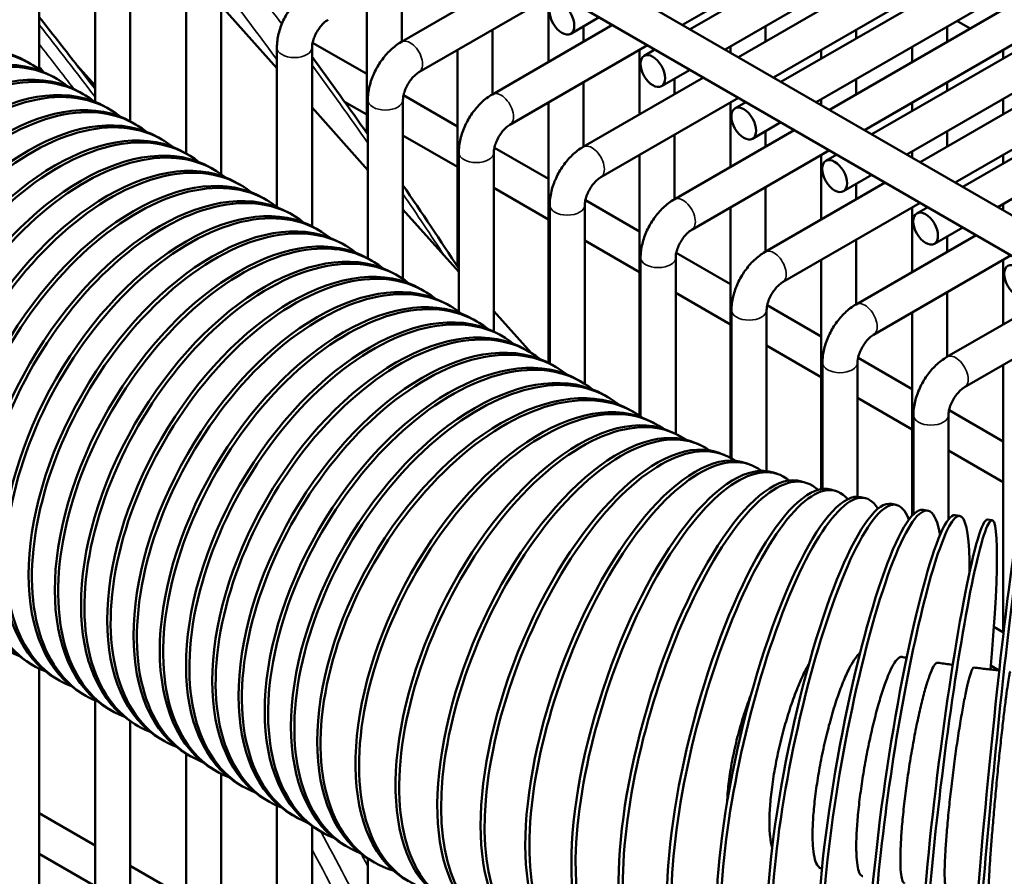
# Model space of a CAD drawing. Header units: inches. Extents: x 1 to 237, y 4 to 150.
# Tile 129 of 148: x 194.29 to 197.61, y 119.64 to 122.53. Entities that reach past the tile are written whole.
import ezdxf

# ---------------------------------------------------------------- set-up
doc = ezdxf.new("R2010")
doc.units = ezdxf.units.IN
doc.header["$LTSCALE"] = 7
doc.header["$MEASUREMENT"] = 0
doc.layers.add('Visible (ANSI)', color=7, linetype='Continuous', lineweight=50)
doc.layers.add('Visible Narrow (ANSI)', color=7, linetype='Continuous', lineweight=35)

msp = doc.modelspace()

# ---------------------------------------------------------------- linework, layer by layer
at = {"layer": 'Visible (ANSI)'}
for p, q in [((189.6539, 126.4768), (199.1585, 120.9894)), ((189.7376, 126.2921), (199.01, 120.9387)), ((196.55, 122.4954), (198.6172, 123.6889)), ((196.6681, 122.4272), (198.7353, 123.6207)), ((196.8562, 122.3186), (198.9234, 123.5121)), ((196.9743, 122.2504), (199.0415, 123.4439)), ((197.1624, 122.1418), (199.2297, 123.3353)), ((197.2805, 122.0736), (199.3478, 123.2671)), ((197.4686, 121.965), (199.5359, 123.1585)), ((197.5868, 121.8968), (199.654, 123.0903)), ((194.3581, 122.9646), (194.3581, 122.3603)), ((196.5248, 122.5099), (197.1542, 122.8733)), ((194.5462, 122.7878), (194.5462, 122.2508)), ((194.6643, 122.7878), (194.6643, 122.1858)), ((196.713, 122.4013), (197.4014, 122.7988)), ((195.578, 122.4532), (195.9824, 122.6867)), ((195.579, 122.671), (195.579, 122.4538)), ((196.8311, 122.3331), (197.4605, 122.6965)), ((194.8525, 122.0773), (194.8525, 122.611)), ((194.9706, 122.0077), (194.9706, 122.611)), ((195.637, 122.3509), (196.1005, 122.6185)), ((197.0192, 122.2245), (197.7076, 122.622)), ((194.9706, 122.5746), (195.1587, 122.3641)), ((195.4609, 122.6028), (195.4609, 122.1467)), ((196.0733, 122.6028), (196.0733, 122.3856)), ((195.8842, 122.2764), (196.2886, 122.5099)), ((196.148, 122.4805), (196.2437, 122.5358)), ((196.1914, 122.5056), (196.1914, 122.4538)), ((196.8039, 122.5056), (196.8039, 122.4538)), ((197.1373, 122.1563), (197.7667, 122.5197)), ((197.4163, 122.5056), (197.4163, 122.4538)), ((197.4938, 122.4985), (197.4489, 122.5244)), ((195.8852, 122.4942), (195.8852, 122.277)), ((197.1101, 122.4942), (197.1101, 122.4652)), ((195.2787, 122.4502), (195.4609, 122.345)), ((195.9432, 122.1741), (196.4067, 122.4417)), ((197.3254, 122.0477), (198.0139, 122.4452)), ((195.1587, 121.8972), (195.1587, 122.4342)), ((195.2768, 121.8319), (195.2768, 122.4342)), ((195.7671, 122.426), (195.7671, 121.6956)), ((196.3796, 122.426), (196.3796, 122.2088)), ((196.3952, 122.406), (196.4319, 122.4272)), ((196.6858, 122.4374), (196.6858, 122.417)), ((196.992, 122.426), (196.992, 122.397)), ((197.2982, 122.4374), (197.2982, 122.3856)), ((197.6045, 122.426), (197.6045, 122.397)), ((194.329, 122.3795), (194.3177, 122.3861)), ((194.4849, 122.3744), (194.5462, 122.3058)), ((196.4542, 122.3037), (196.55, 122.359)), ((197.4435, 121.9795), (198.0729, 122.3429)), ((194.4174, 122.3285), (194.4061, 122.335)), ((196.1904, 122.0996), (196.5948, 122.3331)), ((196.1914, 122.3174), (196.1914, 122.1002)), ((196.4977, 122.3288), (196.4977, 122.277)), ((197.1101, 122.3288), (197.1101, 122.277)), ((197.4163, 122.3174), (197.4163, 122.2884)), ((194.5058, 122.2775), (194.4945, 122.284)), ((195.5849, 122.2734), (195.7671, 122.1682)), ((195.3864, 122.2516), (195.4609, 122.2086)), ((195.4649, 121.7237), (195.4649, 122.2574)), ((195.583, 121.6548), (195.583, 122.2574)), ((196.0733, 122.2492), (196.0733, 121.3721)), ((196.2495, 121.9973), (196.713, 122.2649)), ((196.6858, 122.2492), (196.6858, 122.032)), ((196.7014, 122.2292), (196.7381, 122.2504)), ((196.992, 122.2606), (196.992, 122.2402)), ((197.2982, 122.2492), (197.2982, 122.2202)), ((197.6045, 122.2606), (197.6045, 122.2088)), ((194.5942, 122.2264), (194.5829, 122.233)), ((195.2768, 122.2319), (195.4649, 122.0214)), ((194.6826, 122.1754), (194.6712, 122.1819)), ((196.7604, 122.1269), (196.8562, 122.1822)), ((196.4966, 121.9228), (196.9011, 122.1563)), ((196.4977, 122.1406), (196.4977, 121.9234)), ((196.8039, 122.152), (196.8039, 122.1002)), ((197.4163, 122.152), (197.4163, 122.1002)), ((194.7709, 122.1244), (194.7596, 122.1309)), ((195.583, 122.1381), (195.7671, 122.0318)), ((194.8593, 122.0734), (194.848, 122.0799)), ((195.7711, 121.5447), (195.7711, 122.0806)), ((195.8893, 121.4778), (195.8893, 122.0806)), ((195.8912, 122.0966), (196.0733, 121.9914)), ((196.5557, 121.8205), (197.0192, 122.0881)), ((197.0076, 122.0524), (197.0443, 122.0736)), ((197.2982, 122.0838), (197.2982, 122.0634)), ((196.3796, 122.0724), (196.3796, 121.1948)), ((196.992, 122.0724), (196.992, 121.8552)), ((197.6045, 122.0724), (197.6045, 122.0434)), ((194.9477, 122.0223), (194.9364, 122.0289)), ((195.0361, 121.9713), (195.0248, 121.9778)), ((196.8029, 121.746), (197.2073, 121.9795)), ((197.0667, 121.9501), (197.1624, 122.0054)), ((197.1101, 121.9752), (197.1101, 121.9234)), ((195.8893, 121.9613), (196.0733, 121.855)), ((196.8039, 121.9638), (196.8039, 121.7466)), ((195.1245, 121.9203), (195.1132, 121.9268)), ((196.1974, 121.9198), (196.3796, 121.8146)), ((196.8619, 121.6437), (197.3254, 121.9113)), ((195.2129, 121.8692), (195.2016, 121.8758)), ((195.583, 121.8892), (195.7711, 121.6787)), ((196.0774, 121.3699), (196.0774, 121.9038)), ((196.1955, 121.3016), (196.1955, 121.9038)), ((196.6858, 121.8956), (196.6858, 121.0526)), ((197.2982, 121.8956), (197.2982, 121.6784)), ((197.3138, 121.8756), (197.3505, 121.8968)), ((197.6045, 121.907), (197.6045, 121.8866)), ((195.3013, 121.8182), (195.29, 121.8247)), ((197.3729, 121.7733), (197.4686, 121.8286)), ((196.1955, 121.7845), (196.3796, 121.6782)), ((197.1091, 121.5692), (197.5135, 121.8027)), ((197.1101, 121.787), (197.1101, 121.5698)), ((197.4163, 121.7984), (197.4163, 121.7466)), ((195.3897, 121.7672), (195.3783, 121.7737)), ((196.5036, 121.743), (196.6858, 121.6378)), ((195.478, 121.7161), (195.4667, 121.7227)), ((196.3836, 121.192), (196.3836, 121.727)), ((196.5017, 121.1333), (196.5017, 121.727)), ((196.992, 121.7188), (196.992, 120.9468)), ((197.1682, 121.4669), (197.6316, 121.7345)), ((197.6045, 121.7188), (197.6045, 121.5016)), ((195.5664, 121.6651), (195.5551, 121.6716)), ((195.6548, 121.6141), (195.6435, 121.6206)), ((197.4153, 121.3924), (197.8198, 121.6259)), ((197.4163, 121.6102), (197.4163, 121.393)), ((196.5017, 121.6077), (196.6858, 121.5014)), ((195.7432, 121.563), (195.7319, 121.5696)), ((195.8893, 121.5465), (196.0145, 121.4063)), ((196.6898, 121.0502), (196.6898, 121.5502)), ((196.8079, 121.0078), (196.8079, 121.5502)), ((196.8098, 121.5662), (196.992, 121.461)), ((197.4744, 121.2901), (197.9379, 121.5577)), ((195.8316, 121.512), (195.8203, 121.5185)), ((197.2982, 121.542), (197.2982, 120.8578)), ((195.92, 121.461), (195.9087, 121.4675)), ((196.0084, 121.4099), (195.9971, 121.4165)), ((196.8079, 121.4309), (196.992, 121.3246)), ((197.1161, 121.3894), (197.2982, 121.2842)), ((196.0968, 121.3589), (196.0855, 121.3654)), ((196.9961, 120.9473), (196.9961, 121.3734)), ((197.1142, 120.9216), (197.1142, 121.3734)), ((197.6045, 121.3652), (197.6045, 120.4654)), ((196.1852, 121.3079), (196.1738, 121.3144)), ((196.2735, 121.2569), (196.2622, 121.2634)), ((197.1142, 121.2541), (197.2982, 121.1478)), ((196.3506, 121.2124), (196.3619, 121.2058)), ((197.4223, 121.2126), (197.6045, 121.1074)), ((197.3023, 120.862), (197.3023, 121.1966)), ((197.4204, 120.8451), (197.4204, 121.1966)), ((196.4181, 121.1751), (196.43, 121.1689)), ((196.4911, 121.1384), (196.5035, 121.1324)), ((196.5691, 121.1025), (196.582, 121.0968)), ((196.652, 121.0677), (196.6653, 121.0624)), ((197.4204, 121.0773), (197.6045, 120.971)), ((196.7393, 121.0344), (196.7531, 121.0294)), ((196.8306, 121.0028), (196.8448, 120.9982)), ((196.9257, 120.9731), (196.9402, 120.9688)), ((197.024, 120.9456), (197.0389, 120.9416)), ((197.1253, 120.9203), (197.1404, 120.9167)), ((197.2291, 120.8974), (197.2444, 120.8942)), ((197.335, 120.8771), (197.3506, 120.8743)), ((197.4426, 120.8594), (197.4583, 120.8571)), ((197.5516, 120.8445), (197.5674, 120.8426)), ((197.5735, 120.4833), (197.606, 120.4645)), ((194.3379, 120.3537), (194.3266, 120.3602)), ((197.5631, 120.3529), (197.5906, 120.337)), ((194.3581, 120.343), (194.3581, 113.25)), ((194.4263, 120.3027), (194.415, 120.3092)), ((194.5147, 120.2516), (194.5033, 120.2582)), ((194.5462, 120.2359), (194.5462, 113.3586)), ((194.603, 120.2006), (194.5917, 120.2071)), ((194.6643, 120.1659), (194.6643, 113.4268)), ((194.6914, 120.1496), (194.6801, 120.1561)), ((194.7798, 120.0985), (194.7685, 120.1051)), ((194.8525, 113.5354), (194.8525, 120.0566)), ((194.8682, 120.0475), (194.8569, 120.054)), ((194.9566, 119.9965), (194.9453, 120.003)), ((194.9706, 113.6036), (194.9706, 119.9889)), ((195.045, 119.9454), (195.0337, 119.952)), ((195.1334, 119.8944), (195.1221, 119.9009)), ((194.3581, 119.8557), (194.5462, 119.7471)), ((195.1587, 113.7122), (195.1587, 119.8814)), ((195.2218, 119.8434), (195.2105, 119.8499)), ((195.2768, 113.7804), (195.2768, 119.813)), ((195.3102, 119.7923), (195.2988, 119.7989)), ((194.3581, 119.7193), (194.5462, 119.6107)), ((195.3985, 119.7413), (195.3872, 119.7478)), ((195.4649, 113.8809), (195.4649, 119.7033)), ((195.4756, 119.6968), (195.4869, 119.6903)), ((194.6643, 119.6789), (194.8525, 119.5702))]:
    msp.add_line(p, q, dxfattribs=at)
for centre in [(196.1185, 122.5317), (196.4247, 122.3549), (196.7309, 122.1781), (197.0371, 122.0013), (197.3434, 121.8245), (197.6496, 121.6477)]:
    msp.add_ellipse(centre, major_axis=(-0.0295, 0.0511), ratio=0.57735, dxfattribs=at)
for centre, major_axis, ratio, start_param, end_param in [((193.8802, 121.6283), (-0.4375, -0.7578), 0.57735, 3.141593, 6.283185), ((193.8915, 121.6218), (0.4375, 0.7578), 0.57735, 6.194986, 9.512978), ((193.9686, 121.5773), (-0.4375, -0.7578), 0.57735, 3.141593, 6.283185), ((193.9799, 121.5707), (0.4375, 0.7578), 0.57735, 6.194986, 9.512978), ((194.057, 121.5262), (-0.4375, -0.7578), 0.57735, 3.141593, 6.283185), ((194.0683, 121.5197), (0.4375, 0.7578), 0.57735, 6.194986, 9.512978), ((194.1454, 121.4752), (-0.4375, -0.7578), 0.57735, 3.141593, 6.283185), ((194.1567, 121.4687), (0.4375, 0.7578), 0.57735, 6.194986, 9.512978), ((194.2337, 121.4242), (-0.4375, -0.7578), 0.57735, 3.141593, 6.283185), ((194.2451, 121.4176), (0.4375, 0.7578), 0.57735, 6.194986, 9.512978), ((194.3221, 121.3731), (-0.4375, -0.7578), 0.57735, 3.141593, 6.283185), ((194.3334, 121.3666), (0.4375, 0.7578), 0.57735, 6.194986, 9.512978), ((194.4105, 121.3221), (-0.4375, -0.7578), 0.57735, 3.141593, 6.283185), ((194.4218, 121.3156), (0.4375, 0.7578), 0.57735, 6.194986, 9.512978), ((194.4989, 121.2711), (-0.4375, -0.7578), 0.57735, 3.141593, 6.283185), ((194.5102, 121.2645), (0.4375, 0.7578), 0.57735, 6.194986, 9.512978), ((194.5873, 121.22), (-0.4375, -0.7578), 0.57735, 3.141593, 6.283185), ((194.5986, 121.2135), (0.4375, 0.7578), 0.57735, 6.194986, 9.512978), ((194.6757, 121.169), (-0.4375, -0.7578), 0.57735, 3.141593, 6.283185), ((194.687, 121.1625), (0.4375, 0.7578), 0.57735, 6.194986, 9.512978), ((194.7641, 121.118), (-0.4375, -0.7578), 0.57735, 3.141593, 6.283185), ((194.7754, 121.1115), (0.4375, 0.7578), 0.57735, 6.194986, 9.512978), ((194.8525, 121.067), (-0.4375, -0.7578), 0.57735, 3.141593, 6.283185), ((194.8638, 121.0604), (0.4375, 0.7578), 0.57735, 6.194986, 9.512978), ((194.9408, 121.0159), (-0.4375, -0.7578), 0.57735, 3.141593, 6.283185), ((194.9522, 121.0094), (0.4375, 0.7578), 0.57735, 6.194986, 9.512978), ((195.0292, 120.9649), (-0.4375, -0.7578), 0.57735, 3.141593, 6.283185), ((195.0405, 120.9584), (0.4375, 0.7578), 0.57735, 6.194986, 9.512978), ((195.1176, 120.9139), (-0.4375, -0.7578), 0.57735, 3.141593, 6.283185), ((195.1289, 120.9073), (0.4375, 0.7578), 0.57735, 6.194986, 9.512978), ((195.206, 120.8628), (-0.4375, -0.7578), 0.57735, 3.141593, 6.283185), ((195.2173, 120.8563), (0.4375, 0.7578), 0.57735, 6.194986, 9.512978), ((195.2944, 120.8118), (-0.4375, -0.7578), 0.57735, 3.141593, 6.283185), ((195.3057, 120.8053), (0.4375, 0.7578), 0.57735, 6.194986, 9.512978), ((195.3828, 120.7608), (-0.4375, -0.7578), 0.57735, 3.141593, 6.283185), ((195.3941, 120.7542), (0.4375, 0.7578), 0.57735, 6.194986, 9.512978), ((195.4712, 120.7097), (-0.4375, -0.7578), 0.57735, 3.141593, 6.283185), ((195.4825, 120.7032), (0.4375, 0.7578), 0.57735, 6.194986, 9.512978), ((195.5596, 120.6587), (-0.4375, -0.7578), 0.57735, 3.141593, 6.283185), ((195.5709, 120.6522), (0.4375, 0.7578), 0.57735, 6.194986, 9.512978), ((195.648, 120.6077), (-0.4375, -0.7578), 0.57735, 3.141593, 6.283185), ((195.6593, 120.6011), (0.4375, 0.7578), 0.57735, 6.194986, 9.512978), ((195.7363, 120.5566), (-0.4375, -0.7578), 0.57735, 3.141593, 6.283185), ((195.7477, 120.5501), (0.4375, 0.7578), 0.57735, 6.194986, 9.512978), ((195.8247, 120.5056), (-0.4375, -0.7578), 0.57735, 3.141593, 6.283185), ((195.836, 120.4991), (0.4375, 0.7578), 0.57735, 6.194986, 9.512978), ((195.9131, 120.4546), (-0.4375, -0.7578), 0.57735, 3.141593, 6.283185), ((195.9244, 120.4481), (0.4375, 0.7578), 0.57735, 6.220139, 9.560191), ((196.0101, 120.4011), (-0.4081, -0.774), 0.544699, 3.141593, 6.283185), ((196.0219, 120.3948), (0.4081, 0.774), 0.544699, 6.211141, 9.569454), ((196.1115, 120.35), (-0.3796, -0.7884), 0.510649, 3.141593, 6.283185), ((196.1239, 120.344), (0.3796, 0.7884), 0.510649, 6.20112, 9.580518), ((196.2172, 120.3014), (-0.3519, -0.8011), 0.475289, 3.141593, 6.283185), ((196.2301, 120.2957), (0.3519, 0.8011), 0.475289, 6.189756, 9.593816), ((196.3269, 120.2554), (-0.3251, -0.8124), 0.438708, 3.141593, 6.283185), ((196.3403, 120.25), (0.3251, 0.8124), 0.438708, 6.176607, 9.609967), ((196.4403, 120.2121), (-0.2989, -0.8224), 0.401001, 3.141593, 6.283185), ((196.4541, 120.2071), (0.2989, 0.8224), 0.401001, 6.161042, 9.62987), ((196.5572, 120.1717), (-0.2735, -0.8312), 0.362265, 3.141593, 6.283185), ((196.5713, 120.167), (0.2735, 0.8312), 0.362265, 6.14211, 9.654884), ((196.6771, 120.1342), (-0.2486, -0.839), 0.322599, 3.141593, 6.283185), ((196.6916, 120.1299), (0.2486, 0.839), 0.322599, 6.118321, 9.687156), ((196.7999, 120.0998), (-0.2242, -0.8458), 0.282105, 3.141593, 6.283185), ((196.8147, 120.0958), (0.2242, 0.8458), 0.282105, 6.087166, 9.730287), ((196.9402, 120.0649), (0.2002, 0.8518), 0.240887, 6.04406, 9.79082), ((196.9251, 120.0685), (-0.2002, -0.8518), 0.240887, 3.141593, 6.283185), ((197.0679, 120.0372), (0.1765, 0.857), 0.19905, 5.979522, 9.88209), ((197.1974, 120.0128), (0.1532, 0.8615), 0.156702, 5.86974, 10.03664), ((197.0525, 120.0404), (-0.1765, -0.857), 0.19905, 3.141593, 6.283185), ((197.3283, 119.9918), (0.13, 0.8653), 0.113953, 5.625538, 10.368414), ((197.1818, 120.0156), (-0.1532, -0.8615), 0.156702, 3.141593, 6.283185), ((197.4604, 119.9742), (0.107, 0.8684), 0.07091, 5.156001, 10.553268), ((197.5933, 119.96), (0.0841, 0.871), 0.027686, 5.155493, 10.55283), ((197.3126, 119.9941), (-0.13, -0.8653), 0.113953, 3.141593, 6.283185), ((197.4445, 119.9761), (-0.107, -0.8684), 0.07091, 3.141593, 6.283185), ((197.5773, 119.9615), (-0.0841, -0.871), 0.027686, 3.141593, 6.283185)]:
    msp.add_ellipse(centre, major_axis=major_axis, ratio=ratio, start_param=start_param, end_param=end_param, dxfattribs=at)
for points, knots in [([(195.1587, 122.4342), (195.1587, 122.4496), (195.1608, 122.4651), (195.1681, 122.4954), (195.1734, 122.5104), (195.1867, 122.5393), (195.1948, 122.5532), (195.2131, 122.5791), (195.2234, 122.5912), (195.246, 122.6128), (195.2583, 122.6223), (195.2717, 122.63)], [4.712389, 4.712389, 4.712389, 4.712389, 5.026548, 5.026548, 5.340708, 5.340708, 5.654867, 5.654867, 5.969026, 5.969026, 6.283185, 6.283185, 6.283185, 6.283185]), ([(195.2768, 122.4342), (195.2768, 122.4373), (195.2771, 122.4411), (195.2786, 122.4501), (195.2798, 122.4552), (195.2834, 122.4664), (195.2859, 122.4724), (195.2918, 122.4846), (195.2953, 122.4907), (195.3031, 122.502), (195.3073, 122.5072), (195.3155, 122.5161), (195.3196, 122.5198), (195.3261, 122.5248), (195.3286, 122.5264), (195.3308, 122.5277)], [4.712389, 4.712389, 4.712389, 4.712389, 4.919113, 4.919113, 5.142574, 5.142574, 5.381629, 5.381629, 5.629603, 5.629603, 5.877268, 5.877268, 6.114931, 6.114931, 6.283185, 6.283185, 6.283185, 6.283185]), ([(195.4649, 122.2574), (195.4649, 122.2728), (195.467, 122.2883), (195.4743, 122.3186), (195.4796, 122.3336), (195.493, 122.3625), (195.501, 122.3764), (195.5193, 122.4023), (195.5296, 122.4144), (195.5523, 122.436), (195.5646, 122.4455), (195.578, 122.4532)], [4.712389, 4.712389, 4.712389, 4.712389, 5.026548, 5.026548, 5.340708, 5.340708, 5.654867, 5.654867, 5.969026, 5.969026, 6.283185, 6.283185, 6.283185, 6.283185]), ([(195.583, 122.2574), (195.583, 122.2605), (195.5833, 122.2643), (195.5848, 122.2733), (195.586, 122.2784), (195.5896, 122.2896), (195.5921, 122.2956), (195.598, 122.3078), (195.6016, 122.3139), (195.6093, 122.3252), (195.6135, 122.3304), (195.6218, 122.3393), (195.6259, 122.343), (195.6323, 122.348), (195.6348, 122.3496), (195.637, 122.3509)], [4.712389, 4.712389, 4.712389, 4.712389, 4.919113, 4.919113, 5.142574, 5.142574, 5.381629, 5.381629, 5.629603, 5.629603, 5.877268, 5.877268, 6.114931, 6.114931, 6.283185, 6.283185, 6.283185, 6.283185]), ([(195.7711, 122.0806), (195.7711, 122.096), (195.7732, 122.1115), (195.7806, 122.1418), (195.7859, 122.1568), (195.7992, 122.1857), (195.8072, 122.1996), (195.8256, 122.2255), (195.8359, 122.2376), (195.8585, 122.2592), (195.8708, 122.2687), (195.8842, 122.2764)], [4.712389, 4.712389, 4.712389, 4.712389, 5.026548, 5.026548, 5.340708, 5.340708, 5.654867, 5.654867, 5.969026, 5.969026, 6.283185, 6.283185, 6.283185, 6.283185]), ([(195.8893, 122.0806), (195.8893, 122.0837), (195.8895, 122.0875), (195.891, 122.0965), (195.8923, 122.1016), (195.8959, 122.1128), (195.8983, 122.1188), (195.9043, 122.131), (195.9078, 122.1371), (195.9155, 122.1484), (195.9197, 122.1536), (195.928, 122.1625), (195.9321, 122.1662), (195.9385, 122.1712), (195.941, 122.1728), (195.9432, 122.1741)], [4.712389, 4.712389, 4.712389, 4.712389, 4.919113, 4.919113, 5.142574, 5.142574, 5.381629, 5.381629, 5.629603, 5.629603, 5.877268, 5.877268, 6.114931, 6.114931, 6.283185, 6.283185, 6.283185, 6.283185]), ([(196.0774, 121.9038), (196.0774, 121.9192), (196.0794, 121.9347), (196.0868, 121.965), (196.0921, 121.98), (196.1054, 122.0089), (196.1134, 122.0228), (196.1318, 122.0487), (196.1421, 122.0608), (196.1647, 122.0824), (196.177, 122.0919), (196.1904, 122.0996)], [4.712389, 4.712389, 4.712389, 4.712389, 5.026548, 5.026548, 5.340708, 5.340708, 5.654867, 5.654867, 5.969026, 5.969026, 6.283185, 6.283185, 6.283185, 6.283185]), ([(196.1955, 121.9038), (196.1955, 121.9069), (196.1958, 121.9107), (196.1972, 121.9197), (196.1985, 121.9248), (196.2021, 121.936), (196.2045, 121.942), (196.2105, 121.9542), (196.214, 121.9603), (196.2218, 121.9716), (196.226, 121.9768), (196.2342, 121.9857), (196.2383, 121.9894), (196.2448, 121.9944), (196.2473, 121.996), (196.2495, 121.9973)], [4.712389, 4.712389, 4.712389, 4.712389, 4.919113, 4.919113, 5.142574, 5.142574, 5.381629, 5.381629, 5.629603, 5.629603, 5.877268, 5.877268, 6.114931, 6.114931, 6.283185, 6.283185, 6.283185, 6.283185]), ([(196.3836, 121.727), (196.3836, 121.7424), (196.3857, 121.7579), (196.393, 121.7882), (196.3983, 121.8032), (196.4116, 121.8321), (196.4197, 121.846), (196.438, 121.8719), (196.4483, 121.884), (196.4709, 121.9056), (196.4833, 121.9151), (196.4966, 121.9228)], [4.712389, 4.712389, 4.712389, 4.712389, 5.026548, 5.026548, 5.340708, 5.340708, 5.654867, 5.654867, 5.969026, 5.969026, 6.283185, 6.283185, 6.283185, 6.283185]), ([(196.5017, 121.727), (196.5017, 121.7301), (196.502, 121.7339), (196.5035, 121.7429), (196.5047, 121.748), (196.5083, 121.7592), (196.5108, 121.7652), (196.5167, 121.7774), (196.5203, 121.7834), (196.528, 121.7948), (196.5322, 121.8), (196.5405, 121.8089), (196.5445, 121.8126), (196.551, 121.8176), (196.5535, 121.8192), (196.5557, 121.8205)], [4.712389, 4.712389, 4.712389, 4.712389, 4.919113, 4.919113, 5.142574, 5.142574, 5.381629, 5.381629, 5.629603, 5.629603, 5.877268, 5.877268, 6.114931, 6.114931, 6.283185, 6.283185, 6.283185, 6.283185]), ([(196.6898, 121.5502), (196.6898, 121.5656), (196.6919, 121.5811), (196.6992, 121.6114), (196.7045, 121.6264), (196.7179, 121.6553), (196.7259, 121.6692), (196.7442, 121.6951), (196.7545, 121.7072), (196.7772, 121.7288), (196.7895, 121.7383), (196.8029, 121.746)], [4.712389, 4.712389, 4.712389, 4.712389, 5.026548, 5.026548, 5.340708, 5.340708, 5.654867, 5.654867, 5.969026, 5.969026, 6.283185, 6.283185, 6.283185, 6.283185]), ([(196.8079, 121.5502), (196.8079, 121.5533), (196.8082, 121.5571), (196.8097, 121.5661), (196.8109, 121.5712), (196.8145, 121.5824), (196.817, 121.5884), (196.8229, 121.6006), (196.8265, 121.6066), (196.8342, 121.618), (196.8384, 121.6232), (196.8467, 121.6321), (196.8508, 121.6358), (196.8572, 121.6408), (196.8597, 121.6424), (196.8619, 121.6437)], [4.712389, 4.712389, 4.712389, 4.712389, 4.919113, 4.919113, 5.142574, 5.142574, 5.381629, 5.381629, 5.629603, 5.629603, 5.877268, 5.877268, 6.114931, 6.114931, 6.283185, 6.283185, 6.283185, 6.283185]), ([(196.9961, 121.3734), (196.9961, 121.3888), (196.9981, 121.4043), (197.0055, 121.4346), (197.0108, 121.4496), (197.0241, 121.4785), (197.0321, 121.4924), (197.0505, 121.5183), (197.0608, 121.5304), (197.0834, 121.552), (197.0957, 121.5615), (197.1091, 121.5692)], [4.712389, 4.712389, 4.712389, 4.712389, 5.026548, 5.026548, 5.340708, 5.340708, 5.654867, 5.654867, 5.969026, 5.969026, 6.283185, 6.283185, 6.283185, 6.283185]), ([(197.1142, 121.3734), (197.1142, 121.3765), (197.1145, 121.3803), (197.1159, 121.3893), (197.1172, 121.3944), (197.1208, 121.4056), (197.1232, 121.4116), (197.1292, 121.4238), (197.1327, 121.4298), (197.1404, 121.4412), (197.1446, 121.4464), (197.1529, 121.4553), (197.157, 121.459), (197.1634, 121.464), (197.166, 121.4656), (197.1682, 121.4669)], [4.712389, 4.712389, 4.712389, 4.712389, 4.919113, 4.919113, 5.142574, 5.142574, 5.381629, 5.381629, 5.629603, 5.629603, 5.877268, 5.877268, 6.114931, 6.114931, 6.283185, 6.283185, 6.283185, 6.283185]), ([(197.3023, 121.1966), (197.3023, 121.212), (197.3043, 121.2275), (197.3117, 121.2578), (197.317, 121.2728), (197.3303, 121.3017), (197.3384, 121.3156), (197.3567, 121.3415), (197.367, 121.3536), (197.3896, 121.3752), (197.4019, 121.3847), (197.4153, 121.3924)], [4.712389, 4.712389, 4.712389, 4.712389, 5.026548, 5.026548, 5.340708, 5.340708, 5.654867, 5.654867, 5.969026, 5.969026, 6.283185, 6.283185, 6.283185, 6.283185]), ([(197.4204, 121.1966), (197.4204, 121.1997), (197.4207, 121.2035), (197.4221, 121.2125), (197.4234, 121.2176), (197.427, 121.2288), (197.4294, 121.2348), (197.4354, 121.247), (197.4389, 121.253), (197.4467, 121.2644), (197.4509, 121.2696), (197.4591, 121.2785), (197.4632, 121.2822), (197.4697, 121.2872), (197.4722, 121.2888), (197.4744, 121.2901)], [4.712389, 4.712389, 4.712389, 4.712389, 4.919113, 4.919113, 5.142574, 5.142574, 5.381629, 5.381629, 5.629603, 5.629603, 5.877268, 5.877268, 6.114931, 6.114931, 6.283185, 6.283185, 6.283185, 6.283185]), ([(197.123, 120.3967), (197.1198, 120.3939), (197.1163, 120.3904), (197.1064, 120.3782), (197.0996, 120.3679), (197.087, 120.3455), (197.08, 120.3313), (197.0659, 120.2989), (197.0587, 120.2807), (197.0459, 120.2449), (197.039, 120.2239), (197.0257, 120.1797), (197.0193, 120.1564), (197.0081, 120.1126), (197.0024, 120.0882), (196.9919, 120.0388), (196.9872, 120.014), (196.9795, 119.9689), (196.9758, 119.9446), (196.9697, 119.8977), (196.9674, 119.8751), (196.9658, 119.8554), (196.9643, 119.8356), (196.9632, 119.8152), (196.9625, 119.7778), (196.9629, 119.7609), (196.9648, 119.733), (196.9665, 119.7196), (196.9713, 119.6975), (196.9744, 119.6887), (196.9811, 119.6767), (196.9853, 119.6723), (196.9908, 119.6703), (196.9915, 119.6701), (196.9923, 119.6699)], [3.95798, 3.95798, 3.95798, 3.95798, 4.05556, 4.05556, 4.231892, 4.231892, 4.408223, 4.408223, 4.584554, 4.584554, 4.760883, 4.760883, 4.937213, 4.937213, 5.11354, 5.11354, 5.289868, 5.289868, 5.466194, 5.466194, 5.64252, 5.64252, 5.64252, 5.818846, 5.818846, 5.995173, 5.995173, 6.1715, 6.1715, 6.347828, 6.347828, 6.524157, 6.524157, 6.551338, 6.551338, 6.551338, 6.551338]), ([(197.263, 120.3821), (197.2598, 120.3826), (197.2563, 120.3814), (197.2487, 120.3759), (197.2438, 120.3704), (197.2335, 120.3543), (197.228, 120.3437), (197.2176, 120.3209), (197.2118, 120.3064), (197.2001, 120.2736), (197.1942, 120.2551), (197.1834, 120.2189), (197.1776, 120.1978), (197.1664, 120.1531), (197.1609, 120.1297), (197.1514, 120.0856), (197.1464, 120.061), (197.1373, 120.0114), (197.1332, 119.9864), (197.1263, 119.9412), (197.123, 119.9168), (197.1174, 119.8698), (197.1152, 119.8472), (197.1136, 119.8274), (197.1121, 119.8077), (197.1109, 119.7873), (197.1097, 119.75), (197.1098, 119.7331), (197.1108, 119.7055), (197.1119, 119.6922), (197.1153, 119.6703), (197.1177, 119.6617), (197.1227, 119.65), (197.126, 119.6458), (197.1304, 119.6439), (197.1311, 119.6438), (197.1318, 119.6436)], [3.73426, 3.73426, 3.73426, 3.73426, 3.879228, 3.879228, 4.05556, 4.05556, 4.231892, 4.231892, 4.408223, 4.408223, 4.584554, 4.584554, 4.760883, 4.760883, 4.937213, 4.937213, 5.11354, 5.11354, 5.289868, 5.289868, 5.466194, 5.466194, 5.64252, 5.64252, 5.64252, 5.818846, 5.818846, 5.995173, 5.995173, 6.1715, 6.1715, 6.347828, 6.347828, 6.524157, 6.524157, 6.555453, 6.555453, 6.555453, 6.555453]), ([(196.9509, 120.3605), (196.9479, 120.3551), (196.9448, 120.3495), (196.9335, 120.3276), (196.9252, 120.3097), (196.9103, 120.2743), (196.9023, 120.2536), (196.8869, 120.2098), (196.8796, 120.1867), (196.8669, 120.1433), (196.8604, 120.119), (196.8485, 120.07), (196.8432, 120.0452), (196.8347, 120.0004), (196.8306, 119.9762), (196.8241, 119.9294), (196.8216, 119.9068), (196.8201, 119.887), (196.8185, 119.8673), (196.8175, 119.8469), (196.8173, 119.8094), (196.8181, 119.7923), (196.8209, 119.7643), (196.8231, 119.7508), (196.8263, 119.7391), (196.8265, 119.7386), (196.8266, 119.7382)], [4.342543, 4.342543, 4.342543, 4.342543, 4.408223, 4.408223, 4.584554, 4.584554, 4.760883, 4.760883, 4.937213, 4.937213, 5.11354, 5.11354, 5.289868, 5.289868, 5.466194, 5.466194, 5.64252, 5.64252, 5.64252, 5.818847, 5.818847, 5.995174, 5.995174, 6.171502, 6.171502, 6.178701, 6.178701, 6.178701, 6.178701]), ([(197.384, 120.3626), (197.3817, 120.3629), (197.3792, 120.3616), (197.3736, 120.3559), (197.3699, 120.3501), (197.362, 120.3336), (197.3578, 120.3229), (197.3497, 120.2996), (197.3452, 120.285), (197.3359, 120.2517), (197.3312, 120.2331), (197.3226, 120.1965), (197.3178, 120.1752), (197.3087, 120.1302), (197.3042, 120.1066), (197.2963, 120.0623), (197.2921, 120.0375), (197.2844, 119.9877), (197.2808, 119.9626), (197.2749, 119.9173), (197.2719, 119.8929), (197.2668, 119.8457), (197.2647, 119.8231), (197.2632, 119.8034), (197.2616, 119.7836), (197.2603, 119.7633), (197.2586, 119.726), (197.2583, 119.7092), (197.2585, 119.6817), (197.259, 119.6685), (197.261, 119.6468), (197.2625, 119.6384), (197.266, 119.6269), (197.2683, 119.6229), (197.2715, 119.6212), (197.2721, 119.6211), (197.2726, 119.621)], [3.737305, 3.737305, 3.737305, 3.737305, 3.879228, 3.879228, 4.05556, 4.05556, 4.231892, 4.231892, 4.408223, 4.408223, 4.584554, 4.584554, 4.760883, 4.760883, 4.937213, 4.937213, 5.11354, 5.11354, 5.289868, 5.289868, 5.466194, 5.466194, 5.64252, 5.64252, 5.64252, 5.818846, 5.818846, 5.995173, 5.995173, 6.1715, 6.1715, 6.347828, 6.347828, 6.524157, 6.524157, 6.558518, 6.558518, 6.558518, 6.558518]), ([(197.4348, 120.3555), (197.432, 120.3559), (197.4293, 120.3562), (197.4194, 120.3576), (197.4123, 120.3586), (197.3982, 120.3606), (197.3911, 120.3616), (197.384, 120.3626)], [0.93509065, 0.93509065, 0.93509065, 0.93509065, 0.93854992, 0.93854992, 0.9473748, 0.9473748, 0.95619968, 0.95619968, 0.95619968, 0.95619968]), ([(197.5063, 120.3464), (197.5048, 120.3465), (197.5033, 120.3451), (197.4996, 120.3391), (197.4971, 120.3332), (197.4916, 120.3163), (197.4887, 120.3054), (197.4829, 120.2818), (197.4797, 120.267), (197.4729, 120.2334), (197.4694, 120.2146), (197.4629, 120.1778), (197.4593, 120.1563), (197.4522, 120.111), (197.4487, 120.0873), (197.4424, 120.0427), (197.4391, 120.0178), (197.4328, 119.9678), (197.4298, 119.9427), (197.4247, 119.8972), (197.4221, 119.8727), (197.4175, 119.8256), (197.4156, 119.8029), (197.414, 119.7832), (197.4124, 119.7635), (197.411, 119.7431), (197.4088, 119.7059), (197.4081, 119.6892), (197.4074, 119.6618), (197.4074, 119.6486), (197.408, 119.6271), (197.4087, 119.6188), (197.4105, 119.6076), (197.4118, 119.6037), (197.4138, 119.6022), (197.4142, 119.602), (197.4145, 119.602)], [3.739325, 3.739325, 3.739325, 3.739325, 3.879228, 3.879228, 4.05556, 4.05556, 4.231892, 4.231892, 4.408223, 4.408223, 4.584554, 4.584554, 4.760883, 4.760883, 4.937213, 4.937213, 5.11354, 5.11354, 5.289868, 5.289868, 5.466194, 5.466194, 5.64252, 5.64252, 5.64252, 5.818846, 5.818846, 5.995173, 5.995173, 6.1715, 6.1715, 6.347828, 6.347828, 6.524157, 6.524157, 6.560556, 6.560556, 6.560556, 6.560556]), ([(197.5916, 120.3369), (197.5845, 120.3376), (197.5775, 120.3384), (197.5633, 120.3399), (197.5562, 120.3407), (197.5419, 120.3422), (197.5348, 120.343), (197.5205, 120.3447), (197.5134, 120.3455), (197.5063, 120.3464)], [0.8703608, 0.8703608, 0.8703608, 0.8703608, 0.87905498, 0.87905498, 0.88788026, 0.88788026, 0.89670553, 0.89670553, 0.9055308, 0.9055308, 0.9055308, 0.9055308]), ([(197.6293, 120.3333), (197.6287, 120.3333), (197.6281, 120.3318), (197.6263, 120.3256), (197.6251, 120.3195), (197.6221, 120.3024), (197.6204, 120.2914), (197.617, 120.2675), (197.615, 120.2526), (197.6107, 120.2187), (197.6084, 120.1998), (197.604, 120.1627), (197.6016, 120.1411), (197.5966, 120.0956), (197.5941, 120.0717), (197.5894, 120.027), (197.5869, 120.002), (197.582, 119.9518), (197.5796, 119.9266), (197.5754, 119.8811), (197.5732, 119.8566), (197.5692, 119.8093), (197.5673, 119.7866), (197.5657, 119.7669), (197.5642, 119.7472), (197.5626, 119.7269), (197.56, 119.6898), (197.5589, 119.673), (197.5573, 119.6457), (197.5566, 119.6326), (197.5558, 119.6113), (197.5557, 119.6031), (197.5559, 119.5921), (197.5562, 119.5883), (197.557, 119.5869), (197.5571, 119.5868), (197.5572, 119.5868)], [3.740336, 3.740336, 3.740336, 3.740336, 3.879228, 3.879228, 4.05556, 4.05556, 4.231892, 4.231892, 4.408223, 4.408223, 4.584554, 4.584554, 4.760883, 4.760883, 4.937213, 4.937213, 5.11354, 5.11354, 5.289868, 5.289868, 5.466194, 5.466194, 5.64252, 5.64252, 5.64252, 5.818846, 5.818846, 5.995173, 5.995173, 6.1715, 6.1715, 6.347828, 6.347828, 6.524157, 6.524157, 6.561585, 6.561585, 6.561585, 6.561585]), ([(196.7557, 120.2561), (196.7483, 120.2372), (196.7413, 120.2176), (196.728, 120.1776), (196.7207, 120.1535), (196.7075, 120.1048), (196.7017, 120.0802), (196.6923, 120.0355), (196.6878, 120.0114), (196.6809, 119.9647), (196.6783, 119.9421), (196.6767, 119.9224), (196.676, 119.913), (196.6754, 119.9034), (196.675, 119.8938)], [4.7850562, 4.7850562, 4.7850562, 4.7850562, 4.9372126, 4.9372126, 5.1135401, 5.1135401, 5.2898676, 5.2898676, 5.4661938, 5.4661938, 5.6425201, 5.6425201, 5.6425201, 5.726938, 5.726938, 5.726938, 5.726938])]:
    msp.add_open_spline(points, degree=3, knots=knots, dxfattribs=at)
for points in [[(194.4798, 122.381), (194.4395, 122.4332), (194.3989, 122.485), (194.3581, 122.5365)], [(194.4798, 122.381), (194.4815, 122.3788), (194.4832, 122.3766), (194.4849, 122.3744)], [(194.4849, 122.3744), (194.4869, 122.3718), (194.4888, 122.3693), (194.4908, 122.3668)], [(195.2768, 122.4028), (195.3403, 122.3163), (195.403, 122.229), (195.4649, 122.141)], [(194.5462, 122.2944), (194.5278, 122.3186), (194.5093, 122.3427), (194.4908, 122.3668)], [(195.583, 121.9707), (195.6466, 121.8778), (195.7093, 121.784), (195.7711, 121.6895)], [(197.2794, 120.3792), (197.2739, 120.3802), (197.2685, 120.3811), (197.263, 120.3821)], [(196.9943, 119.6695), (196.9937, 119.6697), (196.993, 119.6698), (196.9923, 119.6699)]]:
    msp.add_open_spline(points, degree=3, dxfattribs=at)
at = {"layer": 'Visible Narrow (ANSI)'}
for centre, major_axis, start_param, end_param in [((191.505, 118.1847), (4.7244, -8.1829), 1.774699, 1.800837), ((191.4316, 118.1423), (-4.7244, 8.1829), 4.906012, 4.938755), ((190.9381, 117.8574), (4.7244, -8.1829), 1.785722, 1.81883), ((190.9027, 117.8369), (-4.7244, 8.1829), 4.933722, 4.954235), ((195.6075, 122.402), (0.0295, -0.0511), 0, 3.141593), ((195.2177, 122.4342), (0.0591, 0), 3.141593, 6.283185), ((191.505, 118.1847), (4.7244, -8.1829), 1.721809, 1.756335), ((190.8763, 117.8217), (4.7111, -8.1599), 1.80367, 1.806311), ((195.9137, 122.2252), (0.0295, -0.0511), 0, 3.141593), ((195.524, 122.2574), (0.0591, 0), 3.141593, 6.283185), ((196.2199, 122.0484), (0.0295, -0.0511), 0, 3.141593), ((195.8302, 122.0806), (0.0591, 0), 3.141593, 6.283185), ((191.505, 118.1847), (4.7244, -8.1829), 1.672919, 1.699679), ((196.5262, 121.8716), (0.0295, -0.0511), 0, 3.141593), ((196.1364, 121.9038), (0.0591, 0), 3.141593, 6.283185), ((196.8324, 121.6948), (0.0295, -0.0511), 0, 3.141593), ((196.4427, 121.727), (0.0591, 0), 3.141593, 6.283185), ((197.1386, 121.518), (0.0295, -0.0511), 0, 3.141593), ((196.7489, 121.5502), (0.0591, 0), 3.141593, 6.283185), ((197.4449, 121.3412), (0.0295, -0.0511), 0, 3.141593), ((197.0551, 121.3734), (0.0591, 0), 3.141593, 6.283185), ((197.3613, 121.1966), (0.0591, 0), 3.141593, 6.283185), ((190.3358, 117.5096), (-4.7244, 8.1829), 4.62257, 4.658697), ((190.3079, 117.4936), (4.7047, -8.1488), 1.469355, 1.512949), ((190.4092, 117.552), (4.7244, -8.1829), 1.49795, 1.502959)]:
    msp.add_ellipse(centre, major_axis=major_axis, ratio=0.57735, start_param=start_param, end_param=end_param, dxfattribs=at)

doc.saveas('drawing.dxf')
